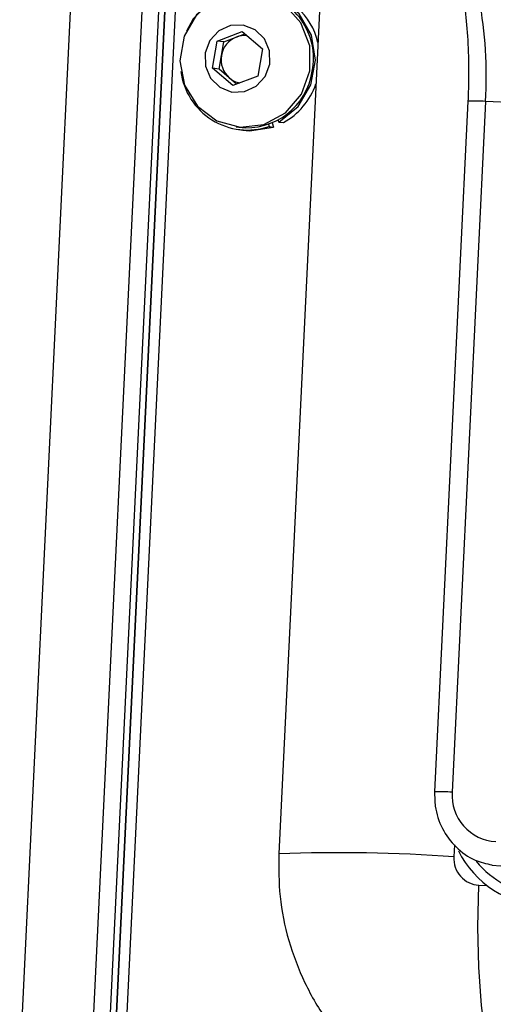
# Model space of a CAD drawing. Header units: millimetres. Extents: x 9 to 583, y 10 to 410.
# Tile 19 of 107: x 215.97 to 219.94, y 82.5 to 90.76. Entities that reach past the tile are written whole.
import ezdxf

# ---------------------------------------------------------------- set-up
doc = ezdxf.new("R2010")
doc.units = ezdxf.units.MM

msp = doc.modelspace()

# ---------------------------------------------------------------- linework, layer by layer
at = {"color": 7, "linetype": 'Continuous', "lineweight": 25}
for p, q in [((218.6661, 137.954), (215.9666, 82.0253)), ((216.7642, 82.0277), (219.4628, 137.9392)), ((217.7979, 101.732), (216.8466, 82.0243)), ((218.9043, 99.542), (218.1428, 83.7649)), ((217.6257, 90.5849), (217.8351, 90.6658)), ((217.6804, 90.5775), (217.7851, 90.6179)), ((217.7851, 90.6179), (217.858, 90.646)), ((217.8351, 90.6658), (218.0056, 90.519)), ((217.5867, 90.3573), (217.6257, 90.5849)), ((217.6804, 90.5775), (217.6257, 90.5849)), ((217.6609, 90.4637), (217.6804, 90.5775)), ((217.6415, 90.3499), (217.6609, 90.4637)), ((218.0056, 90.519), (217.9667, 90.2913)), ((217.7573, 90.2105), (217.5867, 90.3573)), ((217.6415, 90.3499), (217.5867, 90.3573)), ((217.7267, 90.2765), (217.6415, 90.3499)), ((217.9667, 90.2913), (217.7573, 90.2105)), ((217.7891, 90.2228), (217.7267, 90.2765)), ((219.7314, 90.0806), (219.4517, 84.2861)), ((219.8786, 90.0781), (219.5989, 84.2836)), ((220.4567, 90.054), (219.8786, 90.0781)), ((218.0561, 89.8874), (218.0621, 89.8685)), ((218.0874, 89.8996), (218.099, 89.8635)), ((218.1356, 89.9229), (218.1444, 89.9052)), ((218.1444, 89.9052), (218.1813, 89.9002)), ((217.7862, 89.8643), (217.8062, 89.8615)), ((217.8035, 89.8417), (217.8403, 89.8367)), ((218.0621, 89.8685), (218.099, 89.8635)), ((220.008, 83.6612), (219.9336, 83.6693))]:
    msp.add_line(p, q, dxfattribs=at)
at = {"color": 8, "linetype": 'Continuous', "lineweight": 25}
for p, q in [((216.5711, 82.0357), (219.2697, 137.9468)), ((219.4057, 137.9416), (216.7071, 82.0301)), ((216.7606, 82.0278), (219.4593, 137.9394)), ((219.6192, 83.8418), (219.6143, 83.74)), ((219.8235, 83.5026), (219.8915, 83.4997))]:
    msp.add_line(p, q, dxfattribs=at)
at = {"color": 7, "linetype": 'Continuous', "lineweight": 25, "flags": 128}
for points in [[(218.4045, 90.335), (218.4026, 90.5443), (218.3279, 90.7381), (218.1904, 90.8901), (218.0086, 90.9798), (217.8072, 90.9952), (217.6134, 90.9341), (217.4532, 90.8048), (217.3484, 90.6247), (217.3131, 90.4182), (217.3521, 90.2132), (217.46, 90.0374), (217.6224, 89.9144), (217.8173, 89.861), (218.0184, 89.8842), (218.1984, 89.9811), (218.3332, 90.1384), (218.4045, 90.335)], [(218.1444, 89.9052), (218.3059, 90.036), (218.4131, 90.2169), (218.4522, 90.4247), (218.4181, 90.6327), (218.3153, 90.8142), (218.157, 90.9459), (217.9635, 91.0108), (217.7596, 91.0007), (217.5716, 90.9167), (217.4236, 90.7698), (217.3665, 90.6689)], [(218.0669, 90.3911), (218.0647, 90.5022), (218.0216, 90.6035), (217.9442, 90.6797), (217.8442, 90.719), (217.737, 90.7157), (217.6387, 90.67), (217.5645, 90.5891), (217.5255, 90.4852), (217.5277, 90.3741), (217.5708, 90.2727), (217.6482, 90.1966), (217.7482, 90.1572), (217.8554, 90.1606), (217.9537, 90.2063), (218.0279, 90.2872), (218.0669, 90.3911)], [(217.8403, 89.8367), (217.8969, 89.832), (218.099, 89.8635)], [(220.1634, 81.4767), (220.0791, 81.5788), (220.0031, 81.7373), (219.9376, 81.9471), (219.8847, 82.2021), (219.8458, 82.4944), (219.8223, 82.8152), (219.8148, 83.1547), (219.8235, 83.5026)]]:
    msp.add_lwpolyline(points, dxfattribs=at)
at = {"color": 7, "linetype": 'Continuous', "lineweight": 25}
for centre, radius, start, end in [((217.8763, 90.439), 0.5585, 348.99056, 81.39927), ((217.9181, 90.4436), 0.5681, 13.14186, 81.77806), ((216.3068, 90.2954), 3.5783, 356.51862, 10.34502), ((217.8591, 90.4312), 0.2008, 111.616, 170.7005), ((217.8528, 90.4433), 0.1873, 82.26257, 111.177), ((217.8598, 90.4284), 0.202, 169.94545, 228.78656), ((217.8798, 90.402), 0.5638, 187.28972, 288.87134), ((217.8727, 90.4156), 0.5581, 263.16122, 351.41292), ((217.8496, 90.4187), 0.188, 229.1794, 260.03911), ((217.893, 90.4204), 0.5947, 298.99318, 340.77), ((219.988, 84.2574), 0.39, 176.15402, 266.62181), ((220.4081, 84.1687), 0.8451, 206.44966, 267.20374), ((219.8367, 83.725), 0.2229, 176.15402, 266.62181)]:
    msp.add_arc(centre, radius, start, end, dxfattribs=at)
at = {"color": 8, "linetype": 'Continuous', "lineweight": 25}
for centre, radius, start, end in [((219.7791, 88.5505), 1.5308, 86.27628, 91.78683), ((219.4994, 82.7548), 1.532, 86.27769, 91.78391), ((218.6647, 71.0958), 12.6798, 85.70531, 92.35939), ((220.3798, 84.1696), 0.7426, 218.69649, 267.41136)]:
    msp.add_arc(centre, radius, start, end, dxfattribs=at)
at = {"color": 7, "linetype": 'Continuous', "lineweight": 25}
for points, knots in [([(219.6752, 91.0335), (219.6821, 90.9976), (219.7018, 90.8947), (219.7253, 90.6921), (219.7387, 90.4301), (219.7375, 90.2208), (219.7325, 90.1055), (219.7314, 90.0806)], [0, 0, 0, 0, 0.140668, 0.403496, 0.670986, 0.928874, 1, 1, 1, 1]), ([(219.4517, 84.2861), (219.4521, 84.2456), (219.4533, 84.1399), (219.5084, 83.9743), (219.6252, 83.8169), (219.7738, 83.709), (219.8853, 83.6843), (219.9338, 83.6736)], [0, 0, 0, 0, 0.141188, 0.368814, 0.597104, 0.82461, 1, 1, 1, 1]), ([(218.1428, 83.7649), (218.1425, 83.646), (218.1421, 83.4009), (218.2176, 83.035), (218.354, 82.6813), (218.5203, 82.3881), (218.6598, 82.2337), (218.7145, 82.1731)], [0, 0, 0, 0, 0.205145, 0.422697, 0.640812, 0.859194, 1, 1, 1, 1])]:
    msp.add_open_spline(points, degree=3, knots=knots, dxfattribs=at)

doc.saveas('drawing.dxf')
